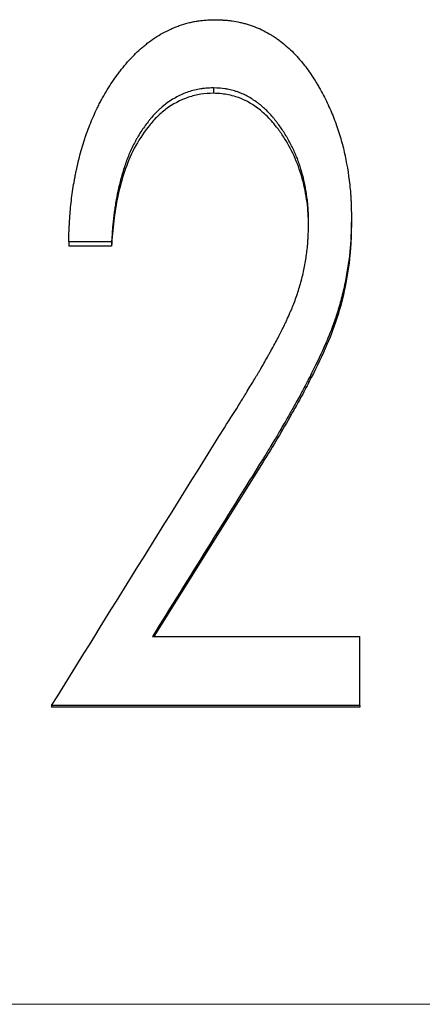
# Model space of a CAD drawing. Header units: millimetres. Extents: x 0 to 840, y 0 to 594.
# Tile 11 of 19: x 233.35 to 238.77, y 311.75 to 325.01. Entities that reach past the tile are written whole.
import ezdxf

# ---------------------------------------------------------------- set-up
doc = ezdxf.new("R2010")
doc.units = ezdxf.units.MM
doc.header["$LTSCALE"] = 2
doc.linetypes.add('CENTERX2', pattern=[20.32, 12.7, -2.54, 2.54, -2.54])

msp = doc.modelspace()

# ---------------------------------------------------------------- linework, layer by layer
at = {"color": 7, "linetype": 'Continuous', "lineweight": 25}
for p, q in [((235.956, 324.091), (235.956, 324.018)), ((237.815, 322.338), (237.815, 322.275)), ((234.584, 322.021), (234.007, 322.021)), ((234.007, 322.021), (234.007, 321.96)), ((234.584, 321.96), (234.007, 321.96)), ((234.584, 322.021), (234.584, 321.96)), ((236.625, 319.056), (235.152, 316.704)), ((235.134, 316.704), (237.93, 316.704)), ((237.93, 315.777), (237.93, 316.704)), ((237.93, 315.777), (233.777, 315.777)), ((233.777, 315.777), (233.777, 315.753)), ((237.93, 315.753), (233.777, 315.753)), ((237.93, 315.777), (237.93, 315.753))]:
    msp.add_line(p, q, dxfattribs=at)
at = {"color": 7, "linetype": 'CENTERX2', "lineweight": 18}
msp.add_line((405.815, 311.755), (72.815, 311.755), dxfattribs=at)
at = {"color": 7, "linetype": 'Continuous', "lineweight": 25}
for points, knots in [([(234.007, 322.021), (234.009, 322.076), (234.011, 322.124), (234.013, 322.186), (234.014, 322.205), (234.015, 322.23), (234.016, 322.239), (234.016, 322.25), (234.017, 322.254), (234.017, 322.259), (234.017, 322.261), (234.017, 322.265), (234.017, 322.265), (234.02, 322.311), (234.022, 322.353), (234.029, 322.435), (234.032, 322.474), (234.045, 322.596), (234.056, 322.677), (234.075, 322.799), (234.082, 322.839), (234.094, 322.901), (234.098, 322.921), (234.106, 322.962), (234.11, 322.981), (234.133, 323.087), (234.153, 323.168), (234.187, 323.287), (234.198, 323.326), (234.216, 323.384), (234.223, 323.403), (234.232, 323.431), (234.235, 323.44), (234.242, 323.459), (234.245, 323.468), (234.276, 323.556), (234.307, 323.633), (234.357, 323.746), (234.374, 323.783), (234.401, 323.838), (234.41, 323.856), (234.429, 323.893), (234.438, 323.91), (234.489, 324.004), (234.532, 324.076), (234.599, 324.179), (234.622, 324.213), (234.658, 324.262), (234.669, 324.278), (234.688, 324.302), (234.694, 324.31), (234.706, 324.326), (234.711, 324.333), (234.773, 324.41), (234.829, 324.474), (234.916, 324.562), (234.945, 324.589), (234.99, 324.629), (235.005, 324.642), (235.027, 324.661), (235.035, 324.667), (235.05, 324.679), (235.057, 324.685), (235.132, 324.743), (235.201, 324.789), (235.308, 324.848), (235.345, 324.866), (235.401, 324.891), (235.42, 324.899), (235.458, 324.915), (235.477, 324.922), (235.537, 324.943), (235.577, 324.955), (235.637, 324.971), (235.657, 324.975), (235.697, 324.984), (235.718, 324.988), (235.755, 324.994), (235.775, 324.996), (235.806, 324.999), (235.816, 325), (235.832, 325.002), (235.838, 325.002), (235.846, 325.003), (235.848, 325.003), (235.854, 325.004), (235.858, 325.004), (235.887, 325.006), (235.928, 325.007), (235.983, 325.009)], [0, 0, 0, 0, 0.03125, 0.03125, 0.046875, 0.046875, 0.054688, 0.054688, 0.058594, 0.058594, 0.060547, 0.060547, 0.0625, 0.0625, 0.09375, 0.09375, 0.125, 0.125, 0.1875, 0.1875, 0.21875, 0.21875, 0.234375, 0.234375, 0.25, 0.25, 0.3125, 0.3125, 0.34375, 0.34375, 0.359375, 0.359375, 0.367188, 0.367188, 0.375, 0.375, 0.4375, 0.4375, 0.46875, 0.46875, 0.484375, 0.484375, 0.5, 0.5, 0.5625, 0.5625, 0.59375, 0.59375, 0.609375, 0.609375, 0.617188, 0.617188, 0.625, 0.625, 0.6875, 0.6875, 0.71875, 0.71875, 0.734375, 0.734375, 0.742188, 0.742188, 0.75, 0.75, 0.8125, 0.8125, 0.84375, 0.84375, 0.859375, 0.859375, 0.875, 0.875, 0.90625, 0.90625, 0.921875, 0.921875, 0.9375, 0.9375, 0.953125, 0.953125, 0.960938, 0.960938, 0.964844, 0.964844, 0.966797, 0.966797, 0.96875, 0.96875, 1, 1, 1, 1]), ([(235.983, 325.009), (236.008, 325.008), (236.03, 325.008), (236.058, 325.006), (236.067, 325.006), (236.078, 325.006), (236.082, 325.005), (236.087, 325.005), (236.089, 325.005), (236.092, 325.005), (236.093, 325.005), (236.116, 325.003), (236.136, 325.002), (236.173, 324.998), (236.19, 324.996), (236.242, 324.989), (236.278, 324.982), (236.333, 324.969), (236.351, 324.965), (236.389, 324.955), (236.408, 324.949), (236.499, 324.921), (236.569, 324.894), (236.668, 324.843), (236.7, 324.825), (236.748, 324.796), (236.764, 324.786), (236.795, 324.765), (236.812, 324.754), (236.885, 324.701), (236.941, 324.655), (237.022, 324.578), (237.049, 324.551), (237.087, 324.509), (237.1, 324.494), (237.119, 324.472), (237.125, 324.465), (237.138, 324.45), (237.145, 324.442), (237.194, 324.381), (237.237, 324.323), (237.299, 324.23), (237.32, 324.198), (237.35, 324.148), (237.36, 324.132), (237.375, 324.106), (237.38, 324.098), (237.39, 324.08), (237.395, 324.071), (237.436, 323.998), (237.47, 323.932), (237.517, 323.83), (237.532, 323.796), (237.554, 323.744), (237.561, 323.727), (237.571, 323.701), (237.575, 323.692), (237.582, 323.674), (237.585, 323.666), (237.616, 323.581), (237.641, 323.508), (237.674, 323.401), (237.684, 323.366), (237.702, 323.296), (237.711, 323.263), (237.75, 323.089), (237.774, 322.941), (237.796, 322.747), (237.8, 322.709), (237.805, 322.653), (237.806, 322.634), (237.808, 322.607), (237.808, 322.598), (237.809, 322.585), (237.809, 322.58), (237.809, 322.573), (237.81, 322.571), (237.81, 322.567), (237.81, 322.564), (237.812, 322.512), (237.814, 322.438), (237.815, 322.338)], [0, 0, 0, 0, 0.015625, 0.015625, 0.023438, 0.023438, 0.027344, 0.027344, 0.029297, 0.029297, 0.03125, 0.03125, 0.046875, 0.046875, 0.0625, 0.0625, 0.09375, 0.09375, 0.109375, 0.109375, 0.125, 0.125, 0.1875, 0.1875, 0.21875, 0.21875, 0.234375, 0.234375, 0.25, 0.25, 0.3125, 0.3125, 0.34375, 0.34375, 0.359375, 0.359375, 0.367188, 0.367188, 0.375, 0.375, 0.4375, 0.4375, 0.46875, 0.46875, 0.484375, 0.484375, 0.492188, 0.492188, 0.5, 0.5, 0.5625, 0.5625, 0.59375, 0.59375, 0.609375, 0.609375, 0.617188, 0.617188, 0.625, 0.625, 0.6875, 0.6875, 0.71875, 0.71875, 0.75, 0.75, 0.875, 0.875, 0.90625, 0.90625, 0.921875, 0.921875, 0.929688, 0.929688, 0.933594, 0.933594, 0.935547, 0.935547, 0.9375, 0.9375, 1, 1, 1, 1]), ([(235.956, 324.091), (235.919, 324.09), (235.886, 324.088), (235.843, 324.085), (235.83, 324.084), (235.812, 324.082), (235.806, 324.081), (235.798, 324.08), (235.795, 324.08), (235.79, 324.079), (235.789, 324.079), (235.757, 324.074), (235.729, 324.069), (235.674, 324.055), (235.645, 324.047), (235.565, 324.019), (235.513, 323.996), (235.438, 323.956), (235.413, 323.942), (235.364, 323.911), (235.34, 323.893), (235.295, 323.859), (235.272, 323.841), (235.24, 323.813), (235.23, 323.804), (235.214, 323.789), (235.209, 323.784), (235.199, 323.774), (235.193, 323.768), (235.17, 323.745), (235.151, 323.725), (235.123, 323.692), (235.114, 323.681), (235.1, 323.664), (235.095, 323.658), (235.085, 323.647), (235.08, 323.64), (235.042, 323.591), (235.009, 323.546), (234.963, 323.474), (234.948, 323.449), (234.926, 323.412), (234.919, 323.399), (234.905, 323.373), (234.898, 323.359), (234.866, 323.297), (234.842, 323.246), (234.808, 323.167), (234.798, 323.14), (234.777, 323.085), (234.768, 323.06), (234.742, 322.98), (234.726, 322.926), (234.703, 322.843), (234.696, 322.815), (234.686, 322.773), (234.682, 322.758), (234.677, 322.737), (234.676, 322.73), (234.673, 322.715), (234.671, 322.707), (234.659, 322.65), (234.649, 322.597), (234.635, 322.512), (234.631, 322.483), (234.624, 322.439), (234.622, 322.424), (234.619, 322.401), (234.618, 322.393), (234.616, 322.378), (234.615, 322.37), (234.61, 322.334), (234.607, 322.306), (234.603, 322.264), (234.601, 322.249), (234.599, 322.228), (234.599, 322.221), (234.598, 322.21), (234.597, 322.206), (234.597, 322.201), (234.597, 322.199), (234.596, 322.196), (234.596, 322.193), (234.593, 322.154), (234.589, 322.097), (234.584, 322.021)], [0, 0, 0, 0, 0.03125, 0.03125, 0.046875, 0.046875, 0.054688, 0.054688, 0.058594, 0.058594, 0.0625, 0.0625, 0.09375, 0.09375, 0.125, 0.125, 0.1875, 0.1875, 0.21875, 0.21875, 0.25, 0.25, 0.28125, 0.28125, 0.296875, 0.296875, 0.304688, 0.304688, 0.3125, 0.3125, 0.34375, 0.34375, 0.359375, 0.359375, 0.367188, 0.367188, 0.375, 0.375, 0.4375, 0.4375, 0.46875, 0.46875, 0.484375, 0.484375, 0.5, 0.5, 0.5625, 0.5625, 0.59375, 0.59375, 0.625, 0.625, 0.6875, 0.6875, 0.71875, 0.71875, 0.734375, 0.734375, 0.742188, 0.742188, 0.75, 0.75, 0.8125, 0.8125, 0.84375, 0.84375, 0.859375, 0.859375, 0.867188, 0.867188, 0.875, 0.875, 0.90625, 0.90625, 0.921875, 0.921875, 0.929688, 0.929688, 0.933594, 0.933594, 0.935547, 0.935547, 0.9375, 0.9375, 1, 1, 1, 1]), ([(237.238, 322.273), (237.238, 322.307), (237.237, 322.337), (237.236, 322.375), (237.236, 322.387), (237.235, 322.403), (237.235, 322.408), (237.235, 322.415), (237.235, 322.418), (237.234, 322.422), (237.234, 322.423), (237.233, 322.451), (237.231, 322.476), (237.227, 322.527), (237.225, 322.552), (237.215, 322.634), (237.207, 322.687), (237.194, 322.763), (237.189, 322.787), (237.181, 322.823), (237.178, 322.835), (237.174, 322.853), (237.173, 322.858), (237.17, 322.87), (237.169, 322.875), (237.154, 322.934), (237.14, 322.984), (237.116, 323.057), (237.108, 323.081), (237.095, 323.116), (237.091, 323.128), (237.082, 323.151), (237.077, 323.161), (237.053, 323.221), (237.032, 323.267), (236.998, 323.336), (236.986, 323.358), (236.967, 323.392), (236.961, 323.403), (236.948, 323.425), (236.942, 323.436), (236.907, 323.493), (236.878, 323.537), (236.833, 323.599), (236.818, 323.619), (236.795, 323.649), (236.787, 323.658), (236.776, 323.673), (236.772, 323.677), (236.764, 323.687), (236.761, 323.691), (236.72, 323.739), (236.683, 323.777), (236.627, 323.829), (236.608, 323.846), (236.58, 323.869), (236.57, 323.877), (236.556, 323.888), (236.551, 323.891), (236.541, 323.898), (236.538, 323.901), (236.487, 323.937), (236.441, 323.965), (236.373, 324), (236.35, 324.01), (236.316, 324.024), (236.305, 324.029), (236.288, 324.035), (236.282, 324.037), (236.271, 324.041), (236.266, 324.042), (236.234, 324.052), (236.208, 324.059), (236.171, 324.068), (236.159, 324.071), (236.14, 324.074), (236.134, 324.075), (236.125, 324.077), (236.122, 324.078), (236.116, 324.079), (236.112, 324.079), (236.075, 324.085), (236.024, 324.089), (235.956, 324.091)], [0, 0, 0, 0, 0.03125, 0.03125, 0.046875, 0.046875, 0.054688, 0.054688, 0.058594, 0.058594, 0.0625, 0.0625, 0.09375, 0.09375, 0.125, 0.125, 0.1875, 0.1875, 0.21875, 0.21875, 0.234375, 0.234375, 0.242188, 0.242188, 0.25, 0.25, 0.3125, 0.3125, 0.34375, 0.34375, 0.359375, 0.359375, 0.375, 0.375, 0.4375, 0.4375, 0.46875, 0.46875, 0.484375, 0.484375, 0.5, 0.5, 0.5625, 0.5625, 0.59375, 0.59375, 0.609375, 0.609375, 0.617188, 0.617188, 0.625, 0.625, 0.6875, 0.6875, 0.71875, 0.71875, 0.734375, 0.734375, 0.742188, 0.742188, 0.75, 0.75, 0.8125, 0.8125, 0.84375, 0.84375, 0.859375, 0.859375, 0.867188, 0.867188, 0.875, 0.875, 0.90625, 0.90625, 0.921875, 0.921875, 0.929688, 0.929688, 0.933594, 0.933594, 0.9375, 0.9375, 1, 1, 1, 1]), ([(235.956, 324.018), (235.899, 324.016), (235.784, 324.011), (235.562, 323.955), (235.357, 323.846), (235.186, 323.695), (235.036, 323.523), (234.882, 323.283), (234.752, 322.967), (234.664, 322.638), (234.619, 322.356), (234.595, 322.13), (234.588, 322.017), (234.584, 321.96)], [0, 0, 0, 0, 0.062537, 0.125019, 0.249653, 0.312165, 0.374708, 0.49966, 0.623886, 0.749754, 0.874864, 0.93743, 1, 1, 1, 1]), ([(237.237, 322.244), (237.237, 322.284), (237.235, 322.375), (237.223, 322.518), (237.201, 322.669), (237.158, 322.868), (237.08, 323.109), (236.964, 323.338), (236.852, 323.508), (236.766, 323.616), (236.685, 323.704), (236.61, 323.774), (236.516, 323.847), (236.401, 323.918), (236.274, 323.97), (236.164, 323.998), (236.062, 324.014), (235.994, 324.017), (235.956, 324.018)], [0, 0, 0, 0, 0.049418, 0.112812, 0.178712, 0.239599, 0.366317, 0.492996, 0.55796, 0.61978, 0.664545, 0.706713, 0.746561, 0.812268, 0.873235, 0.916015, 0.953185, 1, 1, 1, 1]), ([(236.104, 319.515), (236.186, 319.643), (236.257, 319.755), (236.331, 319.875), (236.345, 319.897), (236.36, 319.922), (236.362, 319.925), (236.365, 319.93), (236.367, 319.932), (236.374, 319.944), (236.379, 319.953), (236.394, 319.977), (236.403, 319.992), (236.45, 320.069), (236.483, 320.124), (236.527, 320.198), (236.541, 320.221), (236.557, 320.248), (236.561, 320.253), (236.569, 320.267), (236.573, 320.274), (236.585, 320.294), (236.593, 320.308), (236.632, 320.376), (236.663, 320.431), (236.702, 320.5), (236.71, 320.514), (236.721, 320.534), (236.726, 320.543), (236.735, 320.559), (236.74, 320.567), (236.761, 320.607), (236.778, 320.637), (236.809, 320.694), (236.823, 320.721), (236.843, 320.76), (236.85, 320.772), (236.859, 320.791), (236.862, 320.796), (236.868, 320.808), (236.871, 320.813), (236.887, 320.846), (236.901, 320.874), (236.921, 320.916), (236.928, 320.931), (236.939, 320.953), (236.942, 320.96), (236.949, 320.975), (236.952, 320.982), (236.971, 321.023), (236.984, 321.054), (237.003, 321.098), (237.009, 321.112), (237.018, 321.132), (237.02, 321.138), (237.026, 321.152), (237.028, 321.157), (237.054, 321.222), (237.075, 321.282), (237.104, 321.372), (237.113, 321.402), (237.131, 321.463), (237.139, 321.493), (237.163, 321.587), (237.177, 321.649), (237.194, 321.742), (237.199, 321.773), (237.209, 321.835), (237.213, 321.866), (237.22, 321.925), (237.223, 321.956), (237.227, 322.003), (237.228, 322.019), (237.23, 322.043), (237.23, 322.051), (237.231, 322.063), (237.231, 322.068), (237.232, 322.074), (237.232, 322.076), (237.232, 322.08), (237.232, 322.083), (237.234, 322.126), (237.236, 322.189), (237.238, 322.273)], [0, 0, 0, 0, 0.125, 0.125, 0.15625, 0.15625, 0.160156, 0.160156, 0.164062, 0.164062, 0.171875, 0.171875, 0.1875, 0.1875, 0.25, 0.25, 0.28125, 0.28125, 0.289062, 0.289062, 0.296875, 0.296875, 0.3125, 0.3125, 0.375, 0.375, 0.390625, 0.390625, 0.398438, 0.398438, 0.40625, 0.40625, 0.4375, 0.4375, 0.46875, 0.46875, 0.484375, 0.484375, 0.492188, 0.492188, 0.5, 0.5, 0.53125, 0.53125, 0.546875, 0.546875, 0.554688, 0.554688, 0.5625, 0.5625, 0.59375, 0.59375, 0.609375, 0.609375, 0.617188, 0.617188, 0.625, 0.625, 0.6875, 0.6875, 0.71875, 0.71875, 0.75, 0.75, 0.8125, 0.8125, 0.84375, 0.84375, 0.875, 0.875, 0.90625, 0.90625, 0.921875, 0.921875, 0.929688, 0.929688, 0.933594, 0.933594, 0.935547, 0.935547, 0.9375, 0.9375, 1, 1, 1, 1]), ([(237.815, 322.338), (237.814, 322.289), (237.813, 322.247), (237.812, 322.192), (237.811, 322.175), (237.811, 322.153), (237.81, 322.146), (237.81, 322.135), (237.81, 322.132), (237.81, 322.127), (237.81, 322.126), (237.81, 322.122), (237.809, 322.122), (237.808, 322.08), (237.806, 322.042), (237.801, 321.969), (237.798, 321.935), (237.789, 321.833), (237.78, 321.763), (237.763, 321.655), (237.757, 321.618), (237.744, 321.544), (237.737, 321.506), (237.714, 321.396), (237.697, 321.323), (237.67, 321.218), (237.66, 321.183), (237.645, 321.131), (237.64, 321.114), (237.632, 321.088), (237.63, 321.08), (237.625, 321.063), (237.622, 321.054), (237.599, 320.985), (237.577, 320.92), (237.537, 320.818), (237.524, 320.783), (237.502, 320.729), (237.494, 320.711), (237.483, 320.684), (237.479, 320.674), (237.473, 320.661), (237.471, 320.656), (237.468, 320.649), (237.467, 320.647), (237.465, 320.642), (237.463, 320.639), (237.415, 320.526), (237.353, 320.397), (237.269, 320.232), (237.26, 320.213), (237.24, 320.175), (237.229, 320.154), (237.199, 320.097), (237.181, 320.063), (237.158, 320.018), (237.15, 320.004), (237.14, 319.984), (237.137, 319.978), (237.13, 319.966), (237.127, 319.959), (237.107, 319.923), (237.091, 319.892), (237.055, 319.828), (237.036, 319.795), (237.014, 319.756), (237.012, 319.752), (237.007, 319.743), (237.003, 319.737), (236.995, 319.722), (236.989, 319.712), (236.972, 319.683), (236.961, 319.664), (236.909, 319.572), (236.873, 319.511), (236.829, 319.436), (236.817, 319.415), (236.788, 319.367), (236.772, 319.34), (236.718, 319.251), (236.675, 319.181), (236.625, 319.099)], [0, 0, 0, 0, 0.03125, 0.03125, 0.046875, 0.046875, 0.054688, 0.054688, 0.058594, 0.058594, 0.060547, 0.060547, 0.0625, 0.0625, 0.09375, 0.09375, 0.125, 0.125, 0.1875, 0.1875, 0.21875, 0.21875, 0.25, 0.25, 0.3125, 0.3125, 0.34375, 0.34375, 0.359375, 0.359375, 0.367188, 0.367188, 0.375, 0.375, 0.4375, 0.4375, 0.46875, 0.46875, 0.484375, 0.484375, 0.492188, 0.492188, 0.496094, 0.496094, 0.498047, 0.498047, 0.5, 0.5, 0.625, 0.625, 0.640625, 0.640625, 0.65625, 0.65625, 0.6875, 0.6875, 0.703125, 0.703125, 0.710938, 0.710938, 0.71875, 0.71875, 0.75, 0.75, 0.78125, 0.78125, 0.785156, 0.785156, 0.789062, 0.789062, 0.796875, 0.796875, 0.8125, 0.8125, 0.875, 0.875, 0.90625, 0.90625, 0.9375, 0.9375, 1, 1, 1, 1]), ([(237.815, 322.275), (237.814, 322.203), (237.811, 322.058), (237.793, 321.769), (237.736, 321.41), (237.628, 320.988), (237.461, 320.563), (237.284, 320.21), (237.131, 319.915), (236.988, 319.662), (236.822, 319.374), (236.691, 319.162), (236.625, 319.056)], [0, 0, 0, 0, 0.062513, 0.125017, 0.249989, 0.374953, 0.499929, 0.642825, 0.714402, 0.785693, 0.892773, 1, 1, 1, 1])]:
    msp.add_open_spline(points, degree=3, knots=knots, dxfattribs=at)
for points in [[(233.777, 315.777), (234.552, 317.025), (235.328, 318.271), (236.104, 319.515)], [(236.625, 319.099), (236.128, 318.302), (235.631, 317.503), (235.134, 316.704)]]:
    msp.add_open_spline(points, degree=3, dxfattribs=at)

doc.saveas('drawing.dxf')
